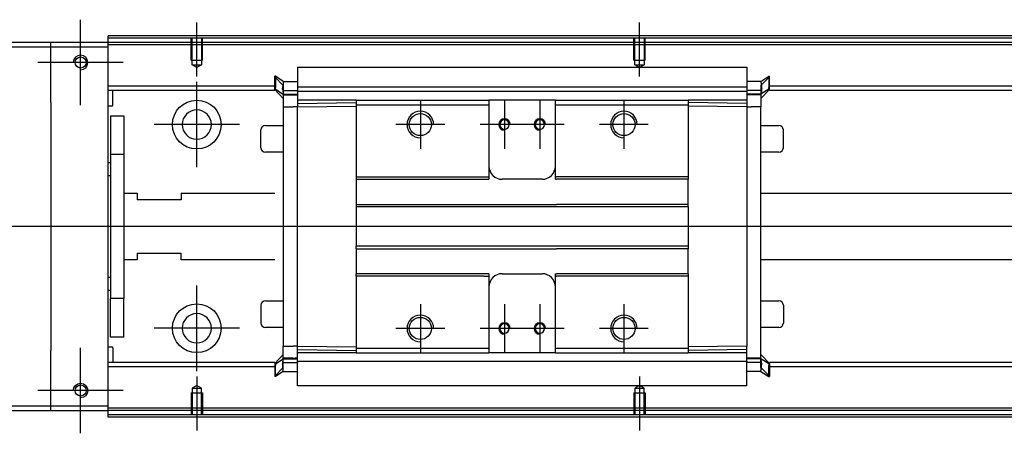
# Model space of a CAD drawing. Header units: millimetres. Extents: x -1108 to 3135, y -1596 to 860.
# Tile 17 of 40: x -890 to -667, y -87 to 6. Entities that reach past the tile are written whole.
import ezdxf
from ezdxf.lldxf.tags import DXFTag

# ---------------------------------------------------------------- set-up
doc = ezdxf.new("R2010")
doc.units = ezdxf.units.MM
doc.layers.get('0').update_dxf_attribs({"linetype": 'CONTINUOUS'})
tags = doc.linetypes.add('DASHED', pattern=[25.72, 12.86, -12.86]).pattern_tags.tags
tags[6:7] = [DXFTag(74, 4), DXFTag(75, 0), DXFTag(340, '0'), DXFTag(46, 0.0), DXFTag(50, 0.0), DXFTag(44, 0.0), DXFTag(45, 0.0)]
tags[4:5] = [DXFTag(74, 4), DXFTag(75, 0), DXFTag(340, '0'), DXFTag(46, 0.0), DXFTag(50, 0.0), DXFTag(44, 0.0), DXFTag(45, 0.0)]

msp = doc.modelspace()

# ---------------------------------------------------------------- linework, layer by layer
at = {"ltscale": 0.2}
for p, q in [((-875.93, -13.34), (-875.93, 5.96)), ((-849.68, -6.83), (-849.68, 5.31)), ((-749.68, -6.83), (-749.68, 5.31)), ((-866.28, -3.69), (-885.58, -3.69)), ((-849.68, -27.34), (-849.68, -8.04)), ((-799.18, -12.19), (-799.18, -23.19)), ((-780.18, -12.19), (-780.18, -23.19)), ((-772.18, -12.19), (-772.18, -23.19)), ((-753.18, -12.19), (-753.18, -23.19)), ((-840.03, -17.69), (-859.33, -17.69)), ((-793.68, -17.69), (-804.68, -17.69)), ((-774.68, -17.69), (-785.68, -17.69)), ((-766.68, -17.69), (-777.68, -17.69)), ((-747.68, -17.69), (-758.68, -17.69)), ((-849.68, -73.29), (-849.68, -53.99)), ((-799.18, -58.19), (-799.18, -69.19)), ((-780.18, -58.19), (-780.18, -69.19)), ((-772.18, -58.19), (-772.18, -69.19)), ((-753.18, -58.19), (-753.18, -69.19)), ((-840.03, -63.64), (-859.33, -63.64)), ((-793.68, -63.69), (-804.68, -63.69)), ((-774.68, -63.69), (-785.68, -63.69)), ((-766.68, -63.69), (-777.68, -63.69)), ((-747.68, -63.69), (-758.68, -63.69)), ((-875.93, -87.34), (-875.93, -68.04)), ((-849.68, -74.54), (-849.68, -86.69)), ((-749.68, -74.54), (-749.68, -86.69)), ((-866.28, -77.69), (-885.58, -77.69))]:
    msp.add_line(p, q, dxfattribs=at)
at = {"linetype": 'Continuous'}
for p, q in [((-869.68, 1.81), (-869.68, 2.31)), ((-882.68, 0.81), (-956.68, 0.81)), ((-882.68, -0.19), (-882.68, 0.81)), ((-869.68, 0.81), (-882.68, 0.81)), ((-598.81, 1.81), (-869.68, 1.81)), ((-869.68, 0.81), (-869.68, 1.81)), ((-869.68, -0.19), (-869.68, 0.81)), ((-599.05, 0.81), (-869.68, 0.81)), ((-956.68, -0.19), (-882.68, -0.19)), ((-882.68, -0.19), (-869.68, -0.19)), ((-882.68, -12.69), (-882.68, -0.19)), ((-869.68, -81.19), (-869.68, -0.19)), ((-826.93, -4.73), (-725.43, -4.73)), ((-826.93, -4.78), (-826.93, -10.08)), ((-725.43, -4.78), (-725.43, -10.08)), ((-831.93, -6.81), (-832.03, -6.81)), ((-832.03, -9.35), (-832.03, -6.81)), ((-832.03, -6.91), (-830.13, -8.89)), ((-830.13, -7.96), (-831.93, -6.81)), ((-831.93, -6.81), (-831.93, -9.35)), ((-830.13, -7.96), (-826.93, -7.96)), ((-722.23, -7.96), (-725.43, -7.96)), ((-722.23, -7.96), (-720.43, -6.81)), ((-720.33, -6.91), (-722.23, -8.89)), ((-720.43, -6.81), (-720.33, -6.81)), ((-720.43, -6.81), (-720.43, -9.35)), ((-720.33, -9.35), (-720.33, -6.81)), ((-832.03, -9.01), (-869.68, -9.01)), ((-832.03, -10.01), (-869.68, -10.01)), ((-868.68, -13.33), (-868.68, -10.01)), ((-832.03, -9.71), (-832.03, -9.35)), ((-832.03, -9.71), (-831.93, -9.71)), ((-832.03, -9.81), (-832.03, -9.71)), ((-830.13, -11.79), (-832.03, -9.81)), ((-831.93, -9.71), (-831.93, -9.35)), ((-831.93, -9.71), (-830.13, -10.86)), ((-830.26, -10.01), (-826.94, -10.01)), ((-830.13, -9.95), (-830.13, -11.01)), ((-830.13, -10.86), (-826.93, -10.86)), ((-830.13, -11.01), (-830.13, -13.71)), ((-826.93, -9.16), (-725.43, -9.16)), ((-826.93, -10.21), (-826.93, -10.08)), ((-826.93, -10.21), (-826.93, -12.21)), ((-725.43, -10.21), (-826.93, -10.21)), ((-725.42, -9.01), (-725.43, -9.01)), ((-725.43, -10.21), (-725.43, -10.08)), ((-725.43, -10.21), (-725.43, -10.08)), ((-725.43, -10.21), (-725.43, -12.21)), ((-722.23, -10.86), (-725.43, -10.86)), ((-722.11, -10.01), (-725.42, -10.01)), ((-720.43, -9.71), (-722.23, -10.86)), ((-722.23, -11.79), (-720.33, -9.81)), ((-722.23, -9.95), (-722.23, -11.01)), ((-722.23, -11.01), (-722.23, -13.71)), ((-720.43, -9.71), (-720.43, -9.35)), ((-720.33, -9.71), (-720.43, -9.71)), ((-601.41, -9.01), (-720.33, -9.01)), ((-720.33, -9.71), (-720.33, -9.35)), ((-720.33, -9.81), (-720.33, -9.71)), ((-601.65, -10.01), (-720.33, -10.01)), ((-882.68, -12.69), (-882.68, -68.69)), ((-813.68, -12.21), (-826.93, -12.21)), ((-826.93, -12.21), (-826.93, -12.94)), ((-826.93, -12.94), (-813.68, -12.71)), ((-826.93, -12.94), (-826.93, -13.67)), ((-813.68, -12.21), (-813.68, -13.21)), ((-813.68, -13.21), (-813.68, -29.49)), ((-783.93, -12.21), (-783.68, -12.21)), ((-783.93, -13.21), (-783.68, -13.21)), ((-783.68, -12.21), (-783.68, -13.21)), ((-768.68, -12.21), (-783.68, -12.21)), ((-783.68, -13.21), (-783.68, -29.49)), ((-768.68, -12.21), (-738.68, -12.21)), ((-768.68, -13.21), (-768.68, -12.21)), ((-768.68, -13.21), (-738.68, -13.21)), ((-768.68, -29.49), (-768.68, -13.21)), ((-738.68, -12.21), (-738.68, -13.21)), ((-725.43, -12.21), (-738.68, -12.21)), ((-725.43, -12.94), (-738.68, -12.71)), ((-738.68, -13.21), (-738.68, -29.49)), ((-725.43, -12.21), (-725.43, -12.94)), ((-725.43, -12.94), (-725.43, -13.67)), ((-868.88, -13.53), (-869.68, -13.53)), ((-830.13, -13.71), (-827.93, -13.71)), ((-830.13, -13.71), (-830.13, -67.67)), ((-826.93, -13.71), (-827.93, -13.71)), ((-826.93, -13.67), (-813.68, -13.57)), ((-826.93, -67.71), (-826.93, -13.67)), ((-725.43, -13.67), (-738.68, -13.57)), ((-725.43, -13.67), (-725.43, -67.71)), ((-725.43, -13.71), (-724.43, -13.71)), ((-722.23, -13.71), (-724.43, -13.71)), ((-722.23, -70.52), (-722.23, -13.71)), ((-869.18, -15.69), (-866.18, -15.69)), ((-869.18, -15.69), (-869.18, -24.44)), ((-866.18, -15.69), (-866.18, -24.44)), ((-835.18, -22.91), (-835.18, -18.91)), ((-835.18, -18.91), (-835.18, -18.91)), ((-834.18, -17.91), (-830.13, -17.91)), ((-722.23, -17.91), (-718.18, -17.91)), ((-717.18, -22.91), (-717.18, -18.91)), ((-866.18, -24.44), (-869.18, -24.44)), ((-869.18, -24.44), (-869.18, -56.94)), ((-866.18, -24.44), (-866.18, -56.94)), ((-830.13, -23.91), (-834.18, -23.91)), ((-718.18, -23.91), (-722.23, -23.91)), ((-869.68, -26.28), (-869.18, -26.28)), ((-869.18, -29.28), (-869.68, -29.28)), ((-813.68, -29.49), (-784.79, -29.49)), ((-813.68, -29.49), (-813.68, -30.04)), ((-813.68, -30.04), (-783.68, -30.04)), ((-813.68, -30.04), (-813.68, -35.69)), ((-783.68, -29.49), (-783.68, -30.04)), ((-771.68, -30.04), (-780.68, -30.04)), ((-768.68, -30.04), (-768.68, -29.49)), ((-768.68, -30.04), (-768.43, -30.04)), ((-752.43, -30.04), (-768.43, -30.04)), ((-738.68, -30.04), (-752.43, -30.04)), ((-738.68, -29.49), (-738.68, -30.04)), ((-738.68, -35.69), (-738.68, -30.04)), ((-866.18, -33.19), (-863.18, -33.19)), ((-863.18, -33.19), (-863.18, -34.69)), ((-853.18, -33.19), (-832.03, -33.19)), ((-853.18, -33.19), (-853.18, -34.69)), ((-722.23, -33.19), (-607.24, -33.19)), ((-853.18, -34.69), (-863.18, -34.69)), ((-813.68, -35.69), (-768.43, -35.69)), ((-813.68, -35.69), (-813.68, -36.24)), ((-738.68, -36.24), (-813.68, -36.24)), ((-813.68, -36.24), (-813.68, -45.14)), ((-752.43, -35.69), (-768.43, -35.69)), ((-738.68, -35.69), (-752.43, -35.69)), ((-738.68, -36.24), (-738.68, -35.69)), ((-738.68, -36.24), (-738.68, -45.14)), ((-863.18, -46.69), (-853.18, -46.69)), ((-863.18, -46.69), (-863.18, -48.19)), ((-853.18, -48.19), (-853.18, -46.69)), ((-738.68, -45.14), (-813.68, -45.14)), ((-813.68, -45.69), (-813.68, -45.14)), ((-813.68, -45.69), (-768.43, -45.69)), ((-813.68, -45.69), (-813.68, -51.34)), ((-752.43, -45.69), (-768.43, -45.69)), ((-738.68, -45.69), (-752.43, -45.69)), ((-738.68, -45.14), (-738.68, -45.69)), ((-738.68, -51.34), (-738.68, -45.69)), ((-863.18, -48.19), (-866.18, -48.19)), ((-832.03, -48.19), (-853.18, -48.19)), ((-610.85, -48.19), (-722.23, -48.19)), ((-869.68, -52.09), (-869.18, -52.09)), ((-783.68, -51.34), (-813.68, -51.34)), ((-813.68, -51.89), (-813.68, -51.34)), ((-784.79, -51.89), (-813.68, -51.89)), ((-813.68, -51.89), (-813.68, -68.17)), ((-783.68, -51.34), (-783.68, -51.89)), ((-783.68, -51.89), (-783.68, -68.17)), ((-780.68, -51.34), (-771.68, -51.34)), ((-768.68, -51.89), (-768.68, -51.34)), ((-768.68, -68.17), (-768.68, -51.89)), ((-752.43, -51.34), (-768.43, -51.34)), ((-738.68, -51.34), (-752.43, -51.34)), ((-738.68, -51.34), (-738.68, -51.89)), ((-738.68, -51.89), (-738.68, -68.17)), ((-869.18, -55.09), (-869.68, -55.09)), ((-866.18, -56.94), (-869.18, -56.94)), ((-869.18, -65.69), (-869.18, -56.94)), ((-866.18, -65.69), (-866.18, -56.94)), ((-834.18, -57.46), (-830.13, -57.46)), ((-722.23, -57.46), (-718.18, -57.46)), ((-835.18, -58.46), (-835.18, -62.46)), ((-717.18, -58.46), (-717.18, -62.46)), ((-830.13, -63.46), (-834.18, -63.46)), ((-718.18, -63.46), (-722.23, -63.46)), ((-717.18, -62.46), (-717.18, -62.46)), ((-866.18, -65.69), (-869.18, -65.69)), ((-882.68, -81.19), (-882.68, -68.69)), ((-869.68, -67.84), (-868.88, -67.84)), ((-868.68, -68.04), (-868.68, -71.37)), ((-830.13, -70.37), (-830.13, -67.67)), ((-830.13, -67.67), (-827.93, -67.67)), ((-826.93, -67.67), (-827.93, -67.67)), ((-826.93, -68.44), (-826.93, -67.71)), ((-826.93, -67.71), (-813.68, -67.8)), ((-826.93, -68.44), (-813.68, -68.67)), ((-826.93, -69.17), (-826.93, -68.44)), ((-813.68, -68.17), (-813.68, -69.17)), ((-783.93, -68.17), (-783.68, -68.17)), ((-783.68, -68.17), (-783.68, -69.17)), ((-768.68, -68.17), (-738.68, -68.17)), ((-768.68, -69.17), (-768.68, -68.17)), ((-725.43, -67.71), (-738.68, -67.8)), ((-738.68, -68.17), (-738.68, -69.17)), ((-725.43, -68.44), (-738.68, -68.67)), ((-725.43, -69.17), (-725.43, -67.67)), ((-830.13, -69.59), (-832.03, -71.57)), ((-831.93, -71.67), (-830.13, -70.52)), ((-830.13, -71.42), (-830.13, -70.37)), ((-830.13, -70.52), (-826.93, -70.52)), ((-826.93, -71.17), (-826.93, -69.17)), ((-813.72, -69.17), (-826.93, -69.17)), ((-725.43, -71.17), (-826.93, -71.17)), ((-826.93, -76.6), (-826.93, -71.17)), ((-826.93, -71.17), (-826.93, -71.29)), ((-783.93, -69.17), (-783.68, -69.17)), ((-768.68, -69.17), (-783.68, -69.17)), ((-768.68, -69.17), (-738.68, -69.17)), ((-725.43, -69.17), (-738.68, -69.17)), ((-725.43, -71.17), (-725.43, -69.17)), ((-722.23, -70.52), (-725.43, -70.52)), ((-725.43, -71.17), (-725.43, -71.29)), ((-725.43, -71.17), (-725.43, -71.29)), ((-722.23, -69.59), (-720.33, -71.57)), ((-722.23, -71.42), (-722.23, -70.37)), ((-720.43, -71.67), (-722.23, -70.52)), ((-832.03, -71.37), (-869.68, -71.37)), ((-832.03, -72.37), (-869.68, -72.37)), ((-832.03, -71.57), (-832.03, -71.67)), ((-832.03, -71.67), (-832.03, -72.02)), ((-832.03, -71.67), (-831.93, -71.67)), ((-832.03, -72.02), (-832.03, -74.56)), ((-832.03, -74.46), (-830.13, -72.48)), ((-831.93, -71.67), (-831.93, -72.02)), ((-831.93, -74.56), (-831.93, -72.02)), ((-830.26, -71.37), (-826.94, -71.37)), ((-725.43, -76.6), (-725.43, -71.29)), ((-722.11, -71.37), (-725.42, -71.37)), ((-720.33, -74.46), (-722.23, -72.48)), ((-720.43, -71.67), (-720.43, -72.02)), ((-720.33, -71.67), (-720.43, -71.67)), ((-720.43, -74.56), (-720.43, -72.02)), ((-616.44, -71.37), (-720.33, -71.37)), ((-720.33, -71.57), (-720.33, -71.67)), ((-720.33, -71.67), (-720.33, -72.02)), ((-720.33, -72.02), (-720.33, -74.56)), ((-616.68, -72.37), (-720.33, -72.37)), ((-831.93, -74.56), (-832.03, -74.56)), ((-830.13, -73.41), (-831.93, -74.56)), ((-830.13, -73.41), (-826.93, -73.41)), ((-722.24, -73.41), (-725.43, -73.41)), ((-722.24, -73.41), (-720.43, -74.56)), ((-720.43, -74.56), (-720.33, -74.56)), ((-725.43, -76.65), (-826.93, -76.65)), ((-882.68, -81.19), (-956.68, -81.19)), ((-956.68, -82.19), (-882.68, -82.19)), ((-882.68, -82.19), (-882.68, -81.19)), ((-869.68, -81.19), (-882.68, -81.19)), ((-882.68, -82.19), (-869.68, -82.19)), ((-869.68, -82.19), (-869.68, -81.19)), ((-619.05, -82.19), (-869.68, -82.19)), ((-869.68, -83.19), (-869.68, -82.19)), ((-619.29, -83.19), (-869.68, -83.19)), ((-869.68, -83.69), (-869.68, -83.19))]:
    msp.add_line(p, q, dxfattribs=at)
at = {"linetype": 'DASHED'}
for p, q in [((-429.68, 0.31), (-869.68, 0.31)), ((-826.93, -4.78), (-826.93, -4.73)), ((-725.43, -4.78), (-725.43, -4.73)), ((-827.93, -11.01), (-830.13, -11.01)), ((-826.93, -11.01), (-827.43, -11.01)), ((-826.93, -11.51), (-826.93, -11.51)), ((-725.43, -11.51), (-725.43, -11.51)), ((-813.72, -20.89), (-813.68, -20.89)), ((-827.93, -70.37), (-830.13, -70.37)), ((-826.93, -70.37), (-827.43, -70.37)), ((-826.93, -69.87), (-826.93, -69.87)), ((-725.43, -69.87), (-725.43, -69.87)), ((-725.43, -70.37), (-724.93, -70.37)), ((-826.93, -76.6), (-826.93, -76.65)), ((-725.43, -76.6), (-725.43, -76.65)), ((-618.92, -81.69), (-869.68, -81.69))]:
    msp.add_line(p, q, dxfattribs=at)
at = {"linetype": 'DASHED', "ltscale": 0.1}
for p, q in [((-850.98, -3.19), (-850.98, 1.81)), ((-850.76, -4.18), (-850.76, 1.81)), ((-848.61, 1.81), (-848.61, -4.18)), ((-848.38, -3.19), (-848.38, 1.81)), ((-750.98, -3.19), (-750.98, 1.81)), ((-750.76, -4.18), (-750.76, 1.81)), ((-748.61, 1.81), (-748.61, -4.18)), ((-748.38, -3.19), (-748.38, 1.81)), ((-850.98, -3.19), (-848.38, -3.19)), ((-849.68, -4.83), (-850.76, -4.18)), ((-850.76, -4.18), (-848.61, -4.18)), ((-848.61, -4.18), (-849.68, -4.83)), ((-750.98, -3.19), (-748.38, -3.19)), ((-749.68, -4.83), (-750.76, -4.18)), ((-750.76, -4.18), (-748.61, -4.18)), ((-748.61, -4.18), (-749.68, -4.83)), ((-849.68, -76.55), (-850.76, -77.19)), ((-850.76, -77.19), (-850.76, -83.19)), ((-850.76, -77.19), (-848.61, -77.19)), ((-848.61, -77.19), (-849.68, -76.55)), ((-848.61, -83.19), (-848.61, -77.19)), ((-749.68, -76.55), (-750.76, -77.19)), ((-750.76, -77.19), (-750.76, -83.19)), ((-750.76, -77.19), (-748.61, -77.19)), ((-748.61, -77.19), (-749.68, -76.55)), ((-748.61, -83.19), (-748.61, -77.19)), ((-850.98, -78.19), (-848.38, -78.19)), ((-850.98, -78.19), (-850.98, -83.19)), ((-848.38, -78.19), (-848.38, -83.19)), ((-750.98, -78.19), (-748.38, -78.19)), ((-750.98, -78.19), (-750.98, -83.19)), ((-748.38, -78.19), (-748.38, -83.19))]:
    msp.add_line(p, q, dxfattribs=at)
msp.add_line((-415.69, -40.73), (-957.68, -40.69))
for centre in [(-875.93, -3.69), (-875.93, -77.69)]:
    msp.add_circle(centre, 1.25)
at = {"linetype": 'Continuous'}
for centre, radius in [((-849.68, -17.69), 5.5), ((-799.18, -17.69), 2.5), ((-753.18, -17.69), 2.5), ((-849.68, -63.64), 5.5), ((-799.18, -63.69), 2.5), ((-753.18, -63.69), 2.5)]:
    msp.add_circle(centre, radius, dxfattribs=at)
at = {"linetype": 'Continuous', "extrusion": (0, 0, -1)}
for centre, radius in [((849.68, -17.69), 3.3), ((780.18, -17.69), 1.05), ((772.18, -17.69), 1.05), ((780.18, -63.69), 1.05), ((772.18, -63.69), 1.05)]:
    msp.add_circle(centre, radius, dxfattribs=at)
at = {"linetype": 'Continuous', "extrusion": (-1e-16, 0, -1)}
msp.add_circle((849.68, -63.64), 3.3, dxfattribs=at)
at = {"linetype": 'Continuous'}
for centre, radius, start, end in [((-875.93, -3.69), 1.65, 270, 180), ((-868.88, -13.33), 0.2, 270, 0), ((-834.18, -18.91), 1, 90, 180), ((-718.18, -18.91), 1, 0, 90), ((-834.18, -22.91), 1, 180, 270), ((-718.18, -22.91), 1, 270, 0), ((-780.68, -27.04), 3, 180, 270), ((-771.68, -27.04), 3, 270, 360), ((-780.68, -54.34), 3, 90, 180), ((-771.68, -54.34), 3, 0, 90), ((-834.18, -58.46), 1, 90, 180), ((-718.18, -58.46), 1, 0, 90), ((-834.18, -62.46), 1, 180, 270), ((-718.18, -62.46), 1, 270, 0), ((-868.88, -68.04), 0.2, 0, 90)]:
    msp.add_arc(centre, radius, start, end, dxfattribs=at)
for centre, radius in [((-799.18, -17.69), 3), ((-753.18, -17.69), 3), ((-780.18, -17.69), 1.3), ((-772.18, -17.69), 1.3), ((-799.18, -63.69), 3), ((-753.18, -63.69), 3), ((-780.18, -63.69), 1.3), ((-772.18, -63.69), 1.3)]:
    msp.add_arc(centre, radius, 0, 270)
at = {"linetype": 'Continuous', "extrusion": (-1e-16, 0, -1)}
msp.add_arc((875.93, -77.69), 1.65, 0, 270, dxfattribs=at)
at = {"linetype": 'Continuous'}
for points, degree in [([(-598.69, 2.31), (-869.68, 2.31)], 1), ([(-830.3, -9.66), (-830.28, -9.48), (-830.26, -9.3), (-830.24, -9.14)], 3), ([(-830.29, -9.79), (-830.28, -9.87), (-830.27, -9.94), (-830.26, -10.02)], 3), ([(-830.13, -11.01), (-829.13, -11.01)], 1), ([(-829.13, -11.01), (-826.93, -11.01)], 1), ([(-722.23, -11.01), (-725.43, -11.01)], 1), ([(-722.07, -9.66), (-722.09, -9.48), (-722.11, -9.3), (-722.12, -9.14)], 3), ([(-722.08, -9.79), (-722.09, -9.87), (-722.1, -9.94), (-722.11, -10.02)], 3), ([(-813.68, -12.21), (-783.93, -12.21)], 1), ([(-813.68, -13.21), (-783.93, -13.21)], 1), ([(-784.79, -29.49), (-783.79, -29.49)], 1), ([(-783.68, -29.49), (-783.79, -29.49)], 1), ([(-768.68, -29.49), (-768.43, -29.49)], 1), ([(-752.43, -29.49), (-768.43, -29.49)], 1), ([(-738.68, -29.49), (-752.43, -29.49)], 1), ([(-784.79, -51.89), (-783.79, -51.89)], 1), ([(-783.68, -51.89), (-783.79, -51.89)], 1), ([(-768.68, -51.34), (-768.43, -51.34)], 1), ([(-768.68, -51.89), (-768.43, -51.89)], 1), ([(-752.43, -51.89), (-768.43, -51.89)], 1), ([(-738.68, -51.89), (-752.43, -51.89)], 1), ([(-813.68, -68.17), (-799.93, -68.17)], 1), ([(-799.93, -68.17), (-798.93, -68.17)], 1), ([(-798.93, -68.17), (-783.93, -68.17)], 1), ([(-830.13, -70.37), (-829.13, -70.37)], 1), ([(-829.13, -70.37), (-826.93, -70.37)], 1), ([(-813.68, -69.17), (-799.93, -69.17)], 1), ([(-799.93, -69.17), (-798.93, -69.17)], 1), ([(-798.93, -69.17), (-783.93, -69.17)], 1), ([(-722.23, -70.37), (-725.43, -70.37)], 1), ([(-830.29, -71.58), (-830.28, -71.51), (-830.27, -71.43), (-830.26, -71.36)], 3), ([(-830.29, -71.72), (-830.28, -71.9), (-830.26, -72.07), (-830.24, -72.24)], 3), ([(-722.08, -71.58), (-722.09, -71.51), (-722.1, -71.43), (-722.11, -71.36)], 3), ([(-619.41, -83.69), (-869.68, -83.69)], 1)]:
    msp.add_open_spline(points, degree=degree, dxfattribs=at)
for points, knots in [([(-830.13, -7.96), (-830.13, -7.98), (-830.13, -8.05), (-830.15, -8.27), (-830.17, -8.43), (-830.21, -8.81), (-830.23, -9.04), (-830.27, -9.41), (-830.28, -9.53), (-830.3, -9.66)], [0, 0, 0, 0, 0.287722, 0.287722, 0.57524, 0.57524, 0.866218, 0.866218, 1, 1, 1, 1]), ([(-722.23, -7.96), (-722.24, -7.98), (-722.24, -8.05), (-722.22, -8.27), (-722.2, -8.43), (-722.16, -8.81), (-722.13, -9.04), (-722.1, -9.41), (-722.09, -9.53), (-722.07, -9.66)], [0, 0, 0, 0, 0.287722, 0.287722, 0.57524, 0.57524, 0.866218, 0.866218, 1, 1, 1, 1]), ([(-830.29, -9.79), (-830.29, -9.77), (-830.3, -9.75), (-830.3, -9.7), (-830.3, -9.68), (-830.3, -9.66)], [0, 0, 0, 0, 0.477374, 0.477374, 1, 1, 1, 1]), ([(-830.26, -10.02), (-830.25, -10.1), (-830.23, -10.17), (-830.2, -10.38), (-830.19, -10.5), (-830.16, -10.69), (-830.15, -10.76), (-830.14, -10.84), (-830.13, -10.86), (-830.13, -10.86)], [0, 0, 0, 0, 0.160093, 0.160093, 0.46629, 0.46629, 0.769268, 0.769268, 1, 1, 1, 1]), ([(-722.11, -10.02), (-722.12, -10.1), (-722.14, -10.17), (-722.17, -10.38), (-722.18, -10.5), (-722.21, -10.69), (-722.22, -10.76), (-722.23, -10.84), (-722.23, -10.86), (-722.23, -10.86)], [0, 0, 0, 0, 0.160093, 0.160093, 0.46629, 0.46629, 0.769268, 0.769268, 1, 1, 1, 1]), ([(-722.08, -9.79), (-722.07, -9.77), (-722.07, -9.75), (-722.07, -9.7), (-722.07, -9.68), (-722.07, -9.66)], [0, 0, 0, 0, 0.477374, 0.477374, 1, 1, 1, 1]), ([(-830.26, -71.36), (-830.24, -71.28), (-830.23, -71.2), (-830.2, -71), (-830.19, -70.87), (-830.16, -70.68), (-830.15, -70.61), (-830.14, -70.54), (-830.13, -70.52), (-830.13, -70.52)], [0, 0, 0, 0, 0.160093, 0.160093, 0.46629, 0.46629, 0.769268, 0.769268, 1, 1, 1, 1]), ([(-722.11, -71.36), (-722.12, -71.28), (-722.14, -71.2), (-722.17, -71), (-722.18, -70.87), (-722.21, -70.68), (-722.22, -70.61), (-722.23, -70.54), (-722.23, -70.52), (-722.23, -70.52)], [0, 0, 0, 0, 0.160093, 0.160093, 0.46629, 0.46629, 0.769268, 0.769268, 1, 1, 1, 1]), ([(-830.29, -71.58), (-830.29, -71.61), (-830.3, -71.63), (-830.3, -71.67), (-830.3, -71.7), (-830.29, -71.72)], [0, 0, 0, 0, 0.477374, 0.477374, 1, 1, 1, 1]), ([(-830.13, -73.41), (-830.13, -73.39), (-830.13, -73.32), (-830.15, -73.1), (-830.17, -72.95), (-830.21, -72.56), (-830.23, -72.33), (-830.27, -71.97), (-830.28, -71.85), (-830.29, -71.72)], [0, 0, 0, 0, 0.287722, 0.287722, 0.57524, 0.57524, 0.866218, 0.866218, 1, 1, 1, 1]), ([(-722.24, -73.41), (-722.24, -73.39), (-722.24, -73.32), (-722.22, -73.1), (-722.2, -72.95), (-722.16, -72.56), (-722.13, -72.33), (-722.1, -71.97), (-722.09, -71.85), (-722.07, -71.72)], [0, 0, 0, 0, 0.287722, 0.287722, 0.57524, 0.57524, 0.866218, 0.866218, 1, 1, 1, 1]), ([(-722.08, -71.58), (-722.07, -71.61), (-722.07, -71.63), (-722.07, -71.67), (-722.07, -71.7), (-722.07, -71.72)], [0, 0, 0, 0, 0.477374, 0.477374, 1, 1, 1, 1])]:
    msp.add_open_spline(points, degree=3, knots=knots, dxfattribs=at)
for points in [[(-830.13, -8.89), (-830.13, -8.94), (-830.13, -9.95)], [(-722.23, -8.89), (-722.23, -8.94), (-722.23, -9.95)], [(-830.13, -72.48), (-830.13, -72.43), (-830.13, -71.42)], [(-722.23, -72.48), (-722.23, -72.43), (-722.23, -71.42)]]:
    msp.add_rational_spline(points, [1, 0.817576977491, 1], degree=2, dxfattribs=at)

doc.saveas('drawing.dxf')
